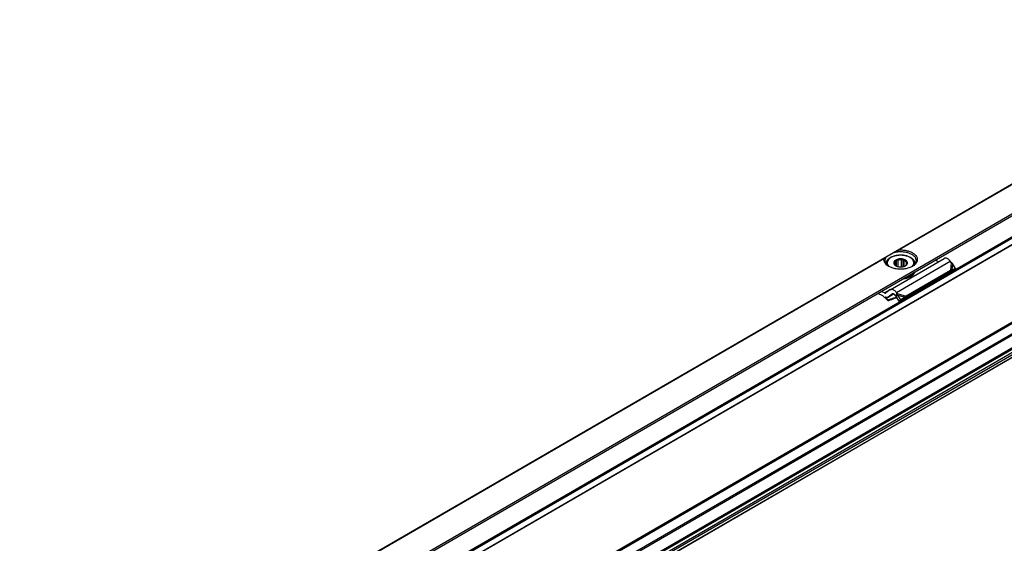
# Model space of a CAD drawing. Header units: millimetres. Extents: x -418 to 1225, y -151 to 443.
# Tile 15 of 52: x -351 to -282, y 336 to 372. Entities that reach past the tile are written whole.
import ezdxf

# ---------------------------------------------------------------- set-up
doc = ezdxf.new("R2010")
doc.units = ezdxf.units.MM

# ---------------------------------------------------------------- blocks, each defined once
blk = doc.blocks.new('SOPORTE_SV2__28', base_point=(-1052.41, 931.07))
at = {"color": 7, "linetype": 'Continuous'}
for p, q in [((-610.43, 1218.31), (-1052.37, 962.52)), ((-1045.25, 960.07), (-605.35, 1214.68)), ((-1034.78, 960.05), (-614.05, 1203.56)), ((-612.95, 1180.5), (-1033.68, 936.99)), ((-869.87, 1060.85), (-858.56, 1067.4)), ((-870.68, 1066.31), (-870.68, 1066.24)), ((-868.97, 1066.17), (-868.97, 1066.43)), ((-868.7, 1065.88), (-868.7, 1066.81)), ((-868.57, 1065.81), (-868.57, 1067.13)), ((-868.21, 1065.69), (-868.21, 1067.04)), ((-867.5, 1065.64), (-867.5, 1067.09)), ((-867.14, 1065.69), (-867.14, 1067.24)), ((-866.91, 1065.76), (-866.91, 1066.96)), ((-866.48, 1066.07), (-866.48, 1066.63)), ((-864.68, 1066.31), (-864.68, 1066.24)), ((-859.75, 1066.71), (-860.41, 1067.05)), ((-857.06, 1066.57), (-857.26, 1066.83)), ((-856.18, 1065.32), (-856.92, 1064.93)), ((-856.18, 1065.32), (-856.79, 1066.34)), ((-856.18, 1065.32), (-856.77, 1064.92)), ((-857.57, 1064.41), (-866.88, 1059.02)), ((-857.2, 1064.9), (-866.51, 1059.51)), ((-865.01, 1064.18), (-865.01, 1064.01)), ((-864.82, 1064.44), (-864.82, 1064.28)), ((-857.53, 1064.46), (-857.57, 1064.41)), ((-857.42, 1064.61), (-857.53, 1064.46)), ((-856.77, 1064.92), (-857.43, 1064.57)), ((-857.2, 1064.9), (-857.42, 1064.61)), ((-857.27, 1064.69), (-857.32, 1064.66)), ((-856.92, 1064.93), (-857.27, 1064.69)), ((-871.43, 1059.53), (-872.48, 1060.06)), ((-871.06, 1060.16), (-871.73, 1060.5)), ((-869.92, 1060.82), (-870.81, 1060.16)), ((-870.33, 1059.29), (-869.14, 1059.97)), ((-869.39, 1059.98), (-870.28, 1059.32)), ((-869.09, 1058.98), (-868.43, 1059.19)), ((-869.07, 1059.03), (-869.03, 1059.1)), ((-868.49, 1059.28), (-869.03, 1059.1)), ((-868.74, 1059.54), (-868.94, 1059.8)), ((-868.74, 1059.54), (-868.59, 1059.73)), ((-868.6, 1059.45), (-868.46, 1059.55)), ((-867.95, 1058.45), (-868.6, 1059.45)), ((-868.59, 1059.73), (-868.37, 1060.02)), ((-868.37, 1060.02), (-868.57, 1060.28)), ((-868.46, 1059.55), (-868.26, 1059.7)), ((-867.62, 1058.7), (-868.26, 1059.7)), ((-867.03, 1059.02), (-867.95, 1058.45)), ((-866.7, 1059.27), (-867.62, 1058.7)), ((-866.7, 1059.27), (-867.03, 1059.02)), ((-866.73, 1059.22), (-866.88, 1059.02)), ((-866.51, 1059.51), (-866.73, 1059.22)), ((-870.29, 1058.69), (-870.34, 1058.57)), ((-867.62, 1058.7), (-867.95, 1058.45))]:
    blk.add_line(p, q, dxfattribs=at)
at = {"color": 3, "linetype": 'Continuous'}
for p, q in [((-1045.45, 960.35), (-605.35, 1215.07)), ((-1034.88, 961.69), (-614.15, 1205.2)), ((-1034.74, 961.45), (-614.01, 1204.96)), ((-1034.74, 960.14), (-614.01, 1203.65)), ((-614.15, 1184.81), (-1034.88, 941.31)), ((-614.01, 1184.57), (-1034.74, 941.06)), ((-614.01, 1181.97), (-1034.74, 938.46)), ((-613.8, 1181.71), (-1034.53, 938.2)), ((-612.7, 1181.69), (-1033.43, 938.18)), ((-612.51, 1181.36), (-1033.23, 937.86)), ((-612.92, 1180.53), (-1033.65, 937.02)), ((-640.54, 1171.67), (-1011.61, 956.9)), ((-641.01, 1171.72), (-1011.3, 957.41)), ((-793.29, 1112.47), (-868.26, 1069.08)), ((-793.39, 1112.35), (-867.97, 1069.18)), ((-871.08, 1067.45), (-1006.15, 989.28)), ((-871.17, 1067.33), (-1005.85, 989.38)), ((-868.57, 1060.28), (-857.26, 1066.83)), ((-857.06, 1066.57), (-857.2, 1064.9)), ((-856.79, 1066.34), (-856.92, 1064.93)), ((-869.92, 1060.82), (-871.06, 1060.16)), ((-870.28, 1059.32), (-869.15, 1059.97)), ((-869.36, 1059.99), (-869.39, 1059.98)), ((-869.09, 1058.98), (-869.07, 1059.03)), ((-869.03, 1059.1), (-868.55, 1059.38)), ((-868.37, 1060.02), (-866.51, 1059.51)), ((-868.26, 1059.7), (-866.7, 1059.27))]:
    blk.add_line(p, q, dxfattribs=at)
at = {"color": 7, "linetype": 'Continuous'}
for points, knots in [([(-870.15, 1065.73), (-870.31, 1065.83), (-870.63, 1066.03), (-870.97, 1066.43), (-871.18, 1066.88), (-871.18, 1067.18), (-871.17, 1067.33)], [0, 0, 0, 0, 0.587707, 1.107302, 1.572141, 2.012291, 2.012291, 2.012291, 2.012291]), ([(-871.17, 1067.33), (-871.17, 1067.34), (-871.17, 1067.35), (-871.16, 1067.37), (-871.15, 1067.39), (-871.13, 1067.41), (-871.11, 1067.43), (-871.09, 1067.45), (-871.08, 1067.45)], [0, 0, 0, 0, 0.0197851, 0.0430834, 0.0638454, 0.0828723, 0.1253991, 0.1621368, 0.1621368, 0.1621368, 0.1621368]), ([(-871.08, 1067.45), (-871.05, 1067.47), (-870.98, 1067.51), (-870.89, 1067.56), (-870.79, 1067.62), (-870.72, 1067.66), (-870.69, 1067.68)], [0, 0, 0, 0, 0.1033496, 0.21148, 0.3273705, 0.4474869, 0.4474869, 0.4474869, 0.4474869]), ([(-870.93, 1066.96), (-870.92, 1067.09), (-870.9, 1067.34), (-870.76, 1067.56), (-870.69, 1067.68)], [0, 0, 0, 0, 0.3702304, 0.7662165, 0.7662165, 0.7662165, 0.7662165]), ([(-868.92, 1068.7), (-869.05, 1068.63), (-869.29, 1068.48), (-869.65, 1068.28), (-869.97, 1068.1), (-870.25, 1067.93), (-870.48, 1067.8), (-870.63, 1067.71), (-870.69, 1067.68)], [0, 0, 0, 0, 0.443049, 0.853791, 1.225123, 1.550622, 1.824662, 2.042502, 2.042502, 2.042502, 2.042502]), ([(-870.68, 1066.31), (-870.68, 1066.36), (-870.68, 1066.45), (-870.65, 1066.59), (-870.61, 1066.73), (-870.54, 1066.88), (-870.46, 1067.02), (-870.35, 1067.16), (-870.22, 1067.29), (-869.98, 1067.5), (-869.59, 1067.74), (-869.14, 1067.91), (-868.73, 1068.02), (-868.4, 1068.08), (-868.04, 1068.12), (-867.68, 1068.13), (-867.32, 1068.12), (-866.98, 1068.08), (-866.64, 1068.02), (-866.24, 1067.92), (-865.77, 1067.74), (-865.34, 1067.47), (-865.02, 1067.18), (-864.85, 1066.93), (-864.76, 1066.73), (-864.71, 1066.59), (-864.69, 1066.45), (-864.68, 1066.35), (-864.68, 1066.31)], [0, 0, 0, 0, 0.140216, 0.282173, 0.428951, 0.580603, 0.759289, 0.919994, 1.104138, 1.329112, 1.86924, 2.459107, 2.78658, 3.122642, 3.482389, 3.845526, 4.208663, 4.56841, 4.870867, 5.231939, 5.821806, 6.361934, 6.752641, 7.109376, 7.261027, 7.407805, 7.55942, 7.689976, 7.689976, 7.689976, 7.689976]), ([(-868.92, 1068.7), (-868.87, 1068.73), (-868.76, 1068.79), (-868.59, 1068.89), (-868.43, 1068.98), (-868.32, 1069.05), (-868.26, 1069.08)], [0, 0, 0, 0, 0.1859347, 0.3759003, 0.5654551, 0.7596897, 0.7596897, 0.7596897, 0.7596897]), ([(-868.92, 1068.7), (-868.67, 1068.75), (-868.15, 1068.85), (-867.36, 1068.85), (-866.59, 1068.75), (-865.89, 1068.55), (-865.28, 1068.26), (-864.82, 1067.88), (-864.5, 1067.45), (-864.45, 1067.12), (-864.43, 1066.96)], [0, 0, 0, 0, 0.77607, 1.570758, 2.352628, 3.091832, 3.764236, 4.356401, 4.872083, 5.338886, 5.338886, 5.338886, 5.338886]), ([(-866.66, 1065.88), (-866.57, 1065.94), (-866.4, 1066.05), (-866.24, 1066.3), (-866.22, 1066.58), (-866.35, 1066.84), (-866.6, 1067.05), (-866.93, 1067.2), (-867.33, 1067.3), (-867.75, 1067.32), (-868.18, 1067.28), (-868.44, 1067.18), (-868.56, 1067.14)], [0, 0, 0, 0, 0.32878, 0.606594, 0.858697, 1.127056, 1.442628, 1.812169, 2.224394, 2.657925, 3.087201, 3.487461, 3.487461, 3.487461, 3.487461]), ([(-868.26, 1069.08), (-868.25, 1069.09), (-868.23, 1069.1), (-868.19, 1069.12), (-868.16, 1069.13), (-868.12, 1069.15), (-868.08, 1069.16), (-868.04, 1069.17), (-868.01, 1069.18), (-867.98, 1069.18), (-867.97, 1069.18)], [0, 0, 0, 0, 0.0397416, 0.0787225, 0.1188715, 0.1575999, 0.2014736, 0.2369135, 0.2785219, 0.3164863, 0.3164863, 0.3164863, 0.3164863]), ([(-867.97, 1069.18), (-867.68, 1069.19), (-867.12, 1069.19), (-866.31, 1069.05), (-865.58, 1068.81), (-864.96, 1068.47), (-864.5, 1068.05), (-864.21, 1067.57), (-864.15, 1067.04), (-864.32, 1066.53), (-864.69, 1066.07), (-865.03, 1065.85), (-865.22, 1065.73)], [0, 0, 0, 0, 0.851746, 1.681253, 2.457908, 3.158367, 3.772142, 4.308845, 4.804165, 5.312671, 5.882466, 6.536808, 6.536808, 6.536808, 6.536808]), ([(-857.26, 1066.83), (-857.33, 1066.91), (-857.46, 1067.07), (-857.69, 1067.26), (-857.92, 1067.39), (-858.15, 1067.47), (-858.37, 1067.48), (-858.5, 1067.43), (-858.56, 1067.4)], [0, 0, 0, 0, 0.318961, 0.616971, 0.88702, 1.126112, 1.337253, 1.531194, 1.531194, 1.531194, 1.531194]), ([(-870.06, 1065.68), (-870.19, 1065.76), (-870.43, 1065.93), (-870.71, 1066.25), (-870.9, 1066.6), (-870.92, 1066.84), (-870.93, 1066.96)], [0, 0, 0, 0, 0.465803, 0.884422, 1.263498, 1.619508, 1.619508, 1.619508, 1.619508]), ([(-865.22, 1065.73), (-865.45, 1065.61), (-865.95, 1065.37), (-866.79, 1065.19), (-867.68, 1065.12), (-868.57, 1065.19), (-869.41, 1065.37), (-869.91, 1065.61), (-870.15, 1065.73)], [0, 0, 0, 0, 0.790454, 1.654841, 2.55911, 3.463379, 4.327766, 5.11822, 5.11822, 5.11822, 5.11822]), ([(-868.56, 1067.14), (-868.66, 1067.09), (-868.85, 1066.99), (-869.05, 1066.78), (-869.15, 1066.53), (-869.11, 1066.27), (-868.95, 1066.04), (-868.79, 1065.93), (-868.7, 1065.88)], [0, 0, 0, 0, 0.334734, 0.62083, 0.868796, 1.108344, 1.374491, 1.686893, 1.686893, 1.686893, 1.686893]), ([(-868.97, 1066.43), (-868.99, 1066.42), (-869.01, 1066.41), (-869.04, 1066.38), (-869.08, 1066.37), (-869.1, 1066.36), (-869.11, 1066.35)], [0, 0, 0, 0, 0.0434657, 0.085285, 0.122596, 0.1594624, 0.1594624, 0.1594624, 0.1594624]), ([(-869.11, 1066.35), (-869.09, 1066.33), (-869.06, 1066.28), (-869, 1066.2), (-868.95, 1066.14), (-868.91, 1066.09), (-868.89, 1066.07)], [0, 0, 0, 0, 0.0948298, 0.1840258, 0.2754931, 0.3612844, 0.3612844, 0.3612844, 0.3612844]), ([(-868.7, 1066.81), (-868.77, 1066.76), (-868.9, 1066.66), (-868.95, 1066.5), (-868.97, 1066.43)], [0, 0, 0, 0, 0.2557517, 0.4766224, 0.4766224, 0.4766224, 0.4766224]), ([(-868.89, 1066.07), (-868.86, 1066.03), (-868.79, 1065.94), (-868.7, 1065.88), (-868.65, 1065.85)], [0, 0, 0, 0, 0.1569125, 0.3303762, 0.3303762, 0.3303762, 0.3303762]), ([(-868.57, 1067.13), (-868.58, 1067.1), (-868.6, 1067.04), (-868.63, 1066.96), (-868.67, 1066.89), (-868.69, 1066.84), (-868.7, 1066.81)], [0, 0, 0, 0, 0.0905927, 0.1752399, 0.2614471, 0.3414499, 0.3414499, 0.3414499, 0.3414499]), ([(-868.7, 1065.88), (-868.61, 1065.83), (-868.4, 1065.73), (-868.05, 1065.65), (-867.68, 1065.62), (-867.31, 1065.65), (-866.97, 1065.73), (-866.76, 1065.83), (-866.66, 1065.88)], [0, 0, 0, 0, 0.327474, 0.685577, 1.060203, 1.434829, 1.792932, 2.120405, 2.120405, 2.120405, 2.120405]), ([(-868.21, 1067.04), (-868.24, 1067.04), (-868.3, 1067.05), (-868.39, 1067.07), (-868.48, 1067.1), (-868.54, 1067.12), (-868.57, 1067.13)], [0, 0, 0, 0, 0.0922459, 0.1876177, 0.2781365, 0.3723515, 0.3723515, 0.3723515, 0.3723515]), ([(-867.5, 1067.09), (-867.62, 1067.1), (-867.86, 1067.11), (-868.09, 1067.06), (-868.21, 1067.04)], [0, 0, 0, 0, 0.3605537, 0.7121617, 0.7121617, 0.7121617, 0.7121617]), ([(-867.14, 1067.24), (-867.17, 1067.23), (-867.23, 1067.2), (-867.32, 1067.16), (-867.41, 1067.12), (-867.47, 1067.1), (-867.5, 1067.09)], [0, 0, 0, 0, 0.0994236, 0.1945246, 0.2941229, 0.3898454, 0.3898454, 0.3898454, 0.3898454]), ([(-866.91, 1066.96), (-866.93, 1066.98), (-866.97, 1067.02), (-867.03, 1067.09), (-867.08, 1067.16), (-867.12, 1067.21), (-867.14, 1067.24)], [0, 0, 0, 0, 0.0858545, 0.1773933, 0.2665262, 0.3612844, 0.3612844, 0.3612844, 0.3612844]), ([(-866.48, 1066.63), (-866.53, 1066.69), (-866.65, 1066.83), (-866.82, 1066.91), (-866.91, 1066.96)], [0, 0, 0, 0, 0.2547805, 0.5512749, 0.5512749, 0.5512749, 0.5512749]), ([(-866.7, 1065.85), (-866.7, 1065.85), (-866.7, 1065.86), (-866.69, 1065.86), (-866.68, 1065.87), (-866.67, 1065.88), (-866.66, 1065.88)], [0, 0, 0, 0, 0.00580891, 0.01164761, 0.03216571, 0.05312302, 0.05312302, 0.05312302, 0.05312302]), ([(-866.66, 1065.88), (-866.59, 1065.94), (-866.47, 1066.04), (-866.41, 1066.2), (-866.39, 1066.27)], [0, 0, 0, 0, 0.2557517, 0.4766224, 0.4766224, 0.4766224, 0.4766224]), ([(-866.25, 1066.58), (-866.27, 1066.58), (-866.31, 1066.59), (-866.36, 1066.6), (-866.42, 1066.61), (-866.46, 1066.62), (-866.48, 1066.63)], [0, 0, 0, 0, 0.0559834, 0.1109123, 0.1702947, 0.22961, 0.22961, 0.22961, 0.22961]), ([(-866.39, 1066.27), (-866.38, 1066.29), (-866.35, 1066.34), (-866.32, 1066.42), (-866.29, 1066.5), (-866.26, 1066.55), (-866.25, 1066.58)], [0, 0, 0, 0, 0.0799756, 0.1661514, 0.2508258, 0.3414499, 0.3414499, 0.3414499, 0.3414499]), ([(-864.43, 1066.96), (-864.44, 1066.84), (-864.47, 1066.6), (-864.66, 1066.25), (-864.94, 1065.93), (-865.18, 1065.76), (-865.31, 1065.68)], [0, 0, 0, 0, 0.35601, 0.735085, 1.153705, 1.619508, 1.619508, 1.619508, 1.619508]), ([(-856.79, 1066.34), (-856.81, 1066.36), (-856.85, 1066.4), (-856.92, 1066.46), (-856.99, 1066.52), (-857.03, 1066.55), (-857.06, 1066.57)], [0, 0, 0, 0, 0.0826262, 0.1740072, 0.2614357, 0.3493828, 0.3493828, 0.3493828, 0.3493828]), ([(-865.01, 1064.01), (-865.14, 1063.89), (-865.41, 1063.63), (-865.96, 1063.36), (-866.58, 1063.16), (-867.04, 1063.11), (-867.27, 1063.08)], [0, 0, 0, 0, 0.529903, 1.131598, 1.794648, 2.498901, 2.498901, 2.498901, 2.498901]), ([(-865.01, 1064.18), (-865.12, 1064.07), (-865.35, 1063.84), (-865.81, 1063.59), (-866.34, 1063.39), (-866.72, 1063.32), (-866.92, 1063.28)], [0, 0, 0, 0, 0.460257, 0.975969, 1.541656, 2.14541, 2.14541, 2.14541, 2.14541]), ([(-866.61, 1063.46), (-866.42, 1063.51), (-866.07, 1063.6), (-865.59, 1063.83), (-865.19, 1064.09), (-865, 1064.32), (-864.91, 1064.43)], [0, 0, 0, 0, 0.568402, 1.094967, 1.571299, 1.995831, 1.995831, 1.995831, 1.995831]), ([(-865.01, 1064.18), (-865.02, 1064.18), (-865.05, 1064.19), (-865.08, 1064.2), (-865.09, 1064.21)], [0, 0, 0, 0, 0.04677307, 0.0897244, 0.0897244, 0.0897244, 0.0897244]), ([(-865.04, 1064.27), (-865.02, 1064.27), (-864.99, 1064.28), (-864.93, 1064.29), (-864.88, 1064.29), (-864.84, 1064.28), (-864.82, 1064.28)], [0, 0, 0, 0, 0.0527366, 0.1081535, 0.1644527, 0.2197436, 0.2197436, 0.2197436, 0.2197436]), ([(-864.91, 1064.43), (-864.9, 1064.43), (-864.89, 1064.45), (-864.89, 1064.46), (-864.88, 1064.46)], [0, 0, 0, 0, 0.02093833, 0.04175733, 0.04175733, 0.04175733, 0.04175733]), ([(-864.89, 1064.45), (-864.88, 1064.45), (-864.86, 1064.45), (-864.83, 1064.45), (-864.82, 1064.44)], [0, 0, 0, 0, 0.03537578, 0.07007579, 0.07007579, 0.07007579, 0.07007579]), ([(-864.71, 1064.56), (-864.72, 1064.51), (-864.75, 1064.42), (-864.8, 1064.33), (-864.82, 1064.28)], [0, 0, 0, 0, 0.1494895, 0.3038782, 0.3038782, 0.3038782, 0.3038782]), ([(-864.78, 1064.52), (-864.79, 1064.51), (-864.8, 1064.48), (-864.81, 1064.46), (-864.82, 1064.44)], [0, 0, 0, 0, 0.0438163, 0.08811003, 0.08811003, 0.08811003, 0.08811003]), ([(-857.32, 1064.66), (-857.34, 1064.64), (-857.38, 1064.61), (-857.44, 1064.57), (-857.49, 1064.52), (-857.52, 1064.48), (-857.53, 1064.46)], [0, 0, 0, 0, 0.0781942, 0.1438646, 0.2153264, 0.2850891, 0.2850891, 0.2850891, 0.2850891]), ([(-856.92, 1064.93), (-856.94, 1064.93), (-856.98, 1064.93), (-857.05, 1064.92), (-857.13, 1064.91), (-857.18, 1064.9), (-857.2, 1064.9)], [0, 0, 0, 0, 0.0678304, 0.1377522, 0.2112876, 0.2863988, 0.2863988, 0.2863988, 0.2863988]), ([(-871.43, 1059.53), (-871.24, 1059.38), (-870.86, 1059.08), (-870.51, 1058.74), (-870.34, 1058.57)], [0, 0, 0, 0, 0.715526, 1.456391, 1.456391, 1.456391, 1.456391]), ([(-871.06, 1060.16), (-871.02, 1060.15), (-870.94, 1060.11), (-870.86, 1060.14), (-870.83, 1060.15)], [0, 0, 0, 0, 0.1279345, 0.2345827, 0.2345827, 0.2345827, 0.2345827]), ([(-870.33, 1059.29), (-870.37, 1059.27), (-870.45, 1059.23), (-870.6, 1059.21), (-870.76, 1059.23), (-870.86, 1059.26), (-870.91, 1059.28)], [0, 0, 0, 0, 0.1366038, 0.2796085, 0.4340577, 0.602995, 0.602995, 0.602995, 0.602995]), ([(-870.29, 1058.69), (-870.39, 1058.8), (-870.59, 1059), (-870.81, 1059.19), (-870.91, 1059.28)], [0, 0, 0, 0, 0.4316811, 0.8556339, 0.8556339, 0.8556339, 0.8556339]), ([(-870.83, 1060.15), (-870.83, 1060.15), (-870.82, 1060.16), (-870.82, 1060.16), (-870.81, 1060.16)], [0, 0, 0, 0, 0.00929629, 0.01861192, 0.01861192, 0.01861192, 0.01861192]), ([(-870.28, 1059.32), (-870.29, 1059.31), (-870.3, 1059.3), (-870.32, 1059.29), (-870.33, 1059.29)], [0, 0, 0, 0, 0.02794691, 0.05583578, 0.05583578, 0.05583578, 0.05583578]), ([(-869.03, 1059.1), (-869.14, 1059.07), (-869.35, 1059), (-869.66, 1058.9), (-869.97, 1058.8), (-870.18, 1058.73), (-870.29, 1058.69)], [0, 0, 0, 0, 0.328623, 0.657763, 0.986976, 1.316736, 1.316736, 1.316736, 1.316736]), ([(-869.87, 1060.85), (-869.88, 1060.85), (-869.9, 1060.84), (-869.91, 1060.83), (-869.92, 1060.82)], [0, 0, 0, 0, 0.02788887, 0.05583578, 0.05583578, 0.05583578, 0.05583578]), ([(-868.57, 1060.28), (-868.64, 1060.36), (-868.77, 1060.52), (-869, 1060.71), (-869.24, 1060.85), (-869.47, 1060.92), (-869.69, 1060.93), (-869.81, 1060.88), (-869.87, 1060.85)], [0, 0, 0, 0, 0.318961, 0.616971, 0.88702, 1.126112, 1.337253, 1.531194, 1.531194, 1.531194, 1.531194]), ([(-869.37, 1059.99), (-869.38, 1059.98), (-869.38, 1059.98), (-869.39, 1059.98), (-869.39, 1059.98)], [0, 0, 0, 0, 0.00929629, 0.01861192, 0.01861192, 0.01861192, 0.01861192]), ([(-868.94, 1059.8), (-868.97, 1059.84), (-869.04, 1059.91), (-869.15, 1059.98), (-869.27, 1060.02), (-869.34, 1060), (-869.37, 1059.99)], [0, 0, 0, 0, 0.1568648, 0.2952629, 0.4107357, 0.5088861, 0.5088861, 0.5088861, 0.5088861]), ([(-868.6, 1059.45), (-868.61, 1059.46), (-868.63, 1059.47), (-868.67, 1059.49), (-868.7, 1059.52), (-868.72, 1059.53), (-868.74, 1059.54)], [0, 0, 0, 0, 0.0408745, 0.0819997, 0.1230501, 0.1643534, 0.1643534, 0.1643534, 0.1643534]), ([(-868.26, 1059.7), (-868.27, 1059.73), (-868.29, 1059.79), (-868.31, 1059.87), (-868.34, 1059.95), (-868.36, 1060), (-868.37, 1060.02)], [0, 0, 0, 0, 0.0858164, 0.1713182, 0.2563992, 0.3377326, 0.3377326, 0.3377326, 0.3377326]), ([(-866.88, 1059.02), (-866.89, 1059.02), (-866.92, 1059.02), (-866.96, 1059.02), (-866.99, 1059.02), (-867.02, 1059.02), (-867.03, 1059.02)], [0, 0, 0, 0, 0.0375867, 0.075416, 0.1136324, 0.152093, 0.152093, 0.152093, 0.152093]), ([(-866.52, 1059.51), (-866.53, 1059.49), (-866.56, 1059.45), (-866.6, 1059.39), (-866.65, 1059.33), (-866.68, 1059.29), (-866.7, 1059.27)], [0, 0, 0, 0, 0.0704554, 0.14376, 0.219499, 0.2977257, 0.2977257, 0.2977257, 0.2977257]), ([(-866.51, 1059.51), (-866.51, 1059.51), (-866.52, 1059.51), (-866.52, 1059.51), (-866.52, 1059.51)], [0, 0, 0, 0, 0.001708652, 0.003419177, 0.003419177, 0.003419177, 0.003419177]), ([(-870.34, 1058.57), (-870.23, 1058.6), (-870.02, 1058.67), (-869.71, 1058.78), (-869.4, 1058.88), (-869.19, 1058.95), (-869.09, 1058.98)], [0, 0, 0, 0, 0.328985, 0.657431, 0.98582, 1.313673, 1.313673, 1.313673, 1.313673])]:
    blk.add_open_spline(points, degree=3, knots=knots, dxfattribs=at)
at = {"color": 3, "linetype": 'Continuous'}
for points, knots in [([(-865.09, 1065.86), (-865.02, 1065.98), (-864.88, 1066.23), (-864.87, 1066.66), (-865.05, 1067.07), (-865.38, 1067.43), (-865.85, 1067.72), (-866.42, 1067.94), (-867.07, 1068.07), (-867.75, 1068.11), (-868.43, 1068.05), (-869.06, 1067.9), (-869.62, 1067.67), (-870.06, 1067.36), (-870.37, 1066.99), (-870.51, 1066.57), (-870.46, 1066.14), (-870.3, 1065.91), (-870.22, 1065.78)], [0, 0, 0, 0, 0.427003, 0.82791, 1.249244, 1.727441, 2.276852, 2.892832, 3.558202, 4.248464, 4.935875, 5.593054, 6.196627, 6.731482, 7.196285, 7.60991, 8.012446, 8.449561, 8.449561, 8.449561, 8.449561]), ([(-870.68, 1066.31), (-870.68, 1066.3), (-870.68, 1066.27), (-870.68, 1066.25), (-870.68, 1066.23)], [0, 0, 0, 0, 0.03749035, 0.07501535, 0.07501535, 0.07501535, 0.07501535]), ([(-865.15, 1065.78), (-865.14, 1065.8), (-865.12, 1065.82), (-865.1, 1065.85), (-865.09, 1065.86)], [0, 0, 0, 0, 0.04704047, 0.09343291, 0.09343291, 0.09343291, 0.09343291]), ([(-864.69, 1066.23), (-864.68, 1066.25), (-864.68, 1066.27), (-864.68, 1066.3), (-864.68, 1066.31)], [0, 0, 0, 0, 0.037525, 0.07501535, 0.07501535, 0.07501535, 0.07501535])]:
    blk.add_open_spline(points, degree=3, knots=knots, dxfattribs=at)
blk = doc.blocks.new('Iso1', base_point=(-986.25, 981.92))
blk.add_blockref('SOPORTE_SV2__28', (-1052.41, 931.07))

msp = doc.modelspace()

# ---------------------------------------------------------------- block references
at = {"xscale": 0.33333333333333, "yscale": 0.33333333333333, "zscale": 0.33333333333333}
msp.add_blockref('Iso1', (-328.75, 327.307), dxfattribs=at)

doc.saveas('drawing.dxf')
